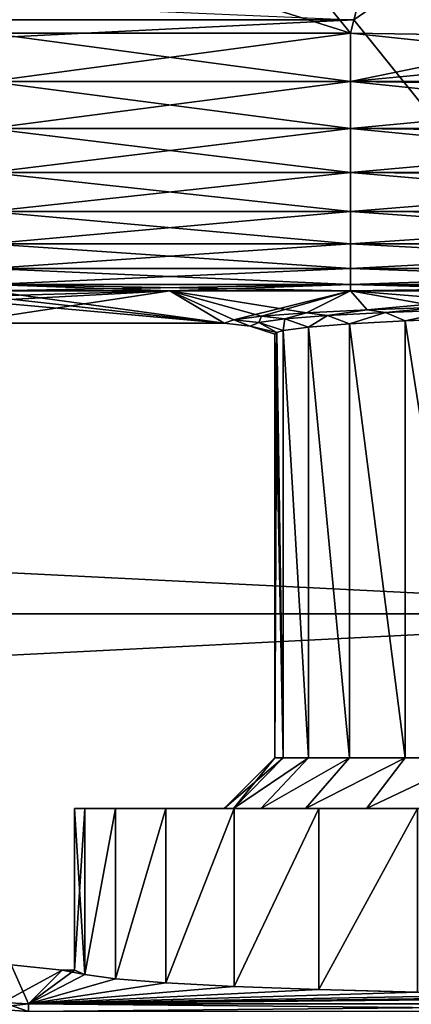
# Model space of a CAD drawing. Header units: metres. Extents: x -109 to 109, y -63 to 140.
# Tile 225 of 256: x 66.47 to 71.31, y 46.58 to 58.75. Entities that reach past the tile are written whole.
import ezdxf

# ---------------------------------------------------------------- set-up
doc = ezdxf.new("R2010")
doc.units = ezdxf.units.M
doc.layers.add('solid_502308_SW0001', color=7, linetype='CONTINUOUS')

msp = doc.modelspace()

# ---------------------------------------------------------------- linework, layer by layer
at = {"layer": 'solid_502308_SW0001'}
for points in [[(-70.59935, 58.754658, -17.727995), (-56.862793, 64.249428, -17.317856), (70.599335, 58.754677, -17.727993)], [(70.557739, 58.589367, 14.331623), (68.466461, 61.163574, 14.153624), (71.846687, 63.604221, 14.055207)], [(71.846687, 63.604221, -14.055207), (68.466461, 61.163574, -14.153624), (70.557739, 58.589367, -14.331623)], [(73.273911, 58.546814, 14.358014), (70.557739, 58.589367, 14.331623), (71.846687, 63.604221, 14.055207)], [(71.846687, 63.604221, -14.055207), (70.557739, 58.589367, -14.331623), (73.273911, 58.546814, -14.358014)], [(75.567238, 62.179516, 17.68985), (70.599335, 58.754673, 17.727995), (76.5, 51.408573, 18.0905)], [(75.567314, 62.178593, -17.689886), (76.5, 51.408573, -18.0905), (70.599335, 58.754677, -17.727993)], [(65.963799, 60.038624, 14.23467), (68.466461, 61.163574, 14.153624), (70.557739, 58.589367, 14.331623)], [(65.963799, 60.038624, -14.23467), (66.097267, 58.589367, -14.331623), (68.466461, 61.163574, -14.153624)], [(66.097267, 58.589367, -14.331623), (70.557739, 58.589367, -14.331623), (68.466461, 61.163574, -14.153624)], [(65.963799, 60.038624, 14.23467), (70.557739, 58.589367, 14.331623), (66.097267, 58.589367, 14.331623)], [(-76.5, 51.408573, 18.0905), (76.5, 51.408573, 18.0905), (70.599335, 58.754673, 17.727995)], [(-70.599335, 58.754673, 17.727995), (-76.5, 51.408573, 18.0905), (70.599335, 58.754673, 17.727995)], [(-76.5, 51.408573, -18.0905), (-70.59935, 58.754658, -17.727995), (76.5, 51.408573, -18.0905)], [(-70.59935, 58.754658, -17.727995), (70.599335, 58.754677, -17.727993), (76.5, 51.408573, -18.0905)], [(66.097267, 58.589367, 14.331623), (70.557739, 58.589367, 14.331623), (70.557739, 57.990829, 14.310022)], [(66.097267, 57.990829, 14.310022), (66.097267, 58.589367, 14.331623), (70.557739, 57.990829, 14.310022)], [(66.097267, 57.990829, -14.310022), (70.557739, 58.589367, -14.331623), (66.097267, 58.589367, -14.331623)], [(66.097267, 57.990829, -14.310022), (70.557739, 57.990829, -14.310022), (70.557739, 58.589367, -14.331623)], [(73.273911, 58.546814, 14.358014), (75.990883, 58.505844, 14.431644), (70.557739, 58.589367, 14.331623)], [(75.99231, 58.01302, 14.408293), (70.557739, 58.589367, 14.331623), (75.990883, 58.505844, 14.431644)], [(70.557739, 57.990829, 14.310022), (70.557739, 58.589367, 14.331623), (75.99231, 58.01302, 14.408293)], [(70.557739, 57.990829, -14.310022), (73.273911, 58.546814, -14.358014), (70.557739, 58.589367, -14.331623)], [(70.557739, 57.990829, -14.310022), (75.990883, 58.505844, -14.431644), (73.273911, 58.546814, -14.358014)], [(70.557739, 57.990829, -14.310022), (75.992332, 58.009438, -14.407824), (75.990883, 58.505844, -14.431644)], [(66.097267, 57.990829, 14.310022), (70.557739, 57.990829, 14.310022), (70.557739, 57.408508, 14.169956)], [(66.097267, 57.408508, 14.169956), (66.097267, 57.990829, 14.310022), (70.557739, 57.408508, 14.169956)], [(66.097267, 57.408508, -14.169956), (70.557739, 57.408508, -14.169956), (70.557739, 57.990829, -14.310022)], [(66.097267, 57.990829, -14.310022), (66.097267, 57.408508, -14.169956), (70.557739, 57.990829, -14.310022)], [(70.557739, 57.990829, 14.310022), (75.99231, 58.01302, 14.408293), (75.992912, 57.918911, 14.394506)], [(70.557739, 57.990829, -14.310022), (75.992912, 57.918911, -14.394506), (75.992332, 58.009438, -14.407824)], [(70.557739, 57.990829, 14.310022), (75.992912, 57.918911, 14.394506), (75.997864, 57.427177, 14.271109)], [(70.557739, 57.408508, 14.169956), (70.557739, 57.990829, 14.310022), (75.997864, 57.427177, 14.271109)], [(70.557739, 57.990829, -14.310022), (70.557739, 57.408508, -14.169956), (75.992912, 57.918911, -14.394506)], [(70.557739, 57.408508, -14.169956), (75.99791, 57.423759, -14.269935), (75.992912, 57.918911, -14.394506)], [(66.097267, 57.408508, 14.169956), (70.557739, 57.408508, 14.169956), (70.557739, 56.86562, 13.917006)], [(66.097267, 56.86562, 13.917006), (66.097267, 57.408508, 14.169956), (70.557739, 56.86562, 13.917006)], [(66.097267, 56.86562, -13.917006), (70.557739, 56.86562, -13.917006), (70.557739, 57.408508, -14.169956)], [(66.097267, 57.408508, -14.169956), (66.097267, 56.86562, -13.917006), (70.557739, 57.408508, -14.169956)], [(70.557739, 57.408508, 14.169956), (75.997864, 57.427177, 14.271109), (75.998924, 57.350513, 14.243645)], [(70.557739, 57.408508, -14.169956), (75.998924, 57.350513, -14.243645), (75.99791, 57.423759, -14.269935)], [(70.557739, 57.408508, 14.169956), (75.998924, 57.350513, 14.243645), (76.007393, 56.880516, 14.019844)], [(70.557739, 56.86562, 13.917006), (70.557739, 57.408508, 14.169956), (76.007393, 56.880516, 14.019844)], [(70.557739, 57.408508, -14.169956), (70.557739, 56.86562, -13.917006), (75.998924, 57.350513, -14.243645)], [(70.557739, 56.86562, -13.917006), (76.007462, 56.877403, -14.018013), (75.998924, 57.350513, -14.243645)], [(66.097267, 56.86562, 13.917006), (70.557739, 56.86562, 13.917006), (70.557739, 56.383793, 13.561254)], [(66.097267, 56.383793, 13.561254), (66.097267, 56.86562, 13.917006), (70.557739, 56.383793, 13.561254)], [(66.097267, 56.383793, -13.561254), (70.557739, 56.383793, -13.561254), (70.557739, 56.86562, -13.917006)], [(66.097267, 56.86562, -13.917006), (66.097267, 56.383793, -13.561254), (70.557739, 56.86562, -13.917006)], [(70.557739, 56.86562, 13.917006), (76.007393, 56.880516, 14.019844), (76.008698, 56.822491, 13.98486)], [(70.557739, 56.86562, -13.917006), (76.008698, 56.822491, -13.98486), (76.007462, 56.877403, -14.018013)], [(70.557739, 56.86562, 13.917006), (76.008698, 56.822491, 13.98486), (76.020508, 56.395031, 13.664608)], [(70.557739, 56.383793, 13.561254), (70.557739, 56.86562, 13.917006), (76.020508, 56.395031, 13.664608)], [(70.557739, 56.86562, -13.917006), (70.557739, 56.383793, -13.561254), (76.008698, 56.822491, -13.98486)], [(70.557739, 56.383793, -13.561254), (76.020592, 56.392345, -13.662191), (76.008698, 56.822491, -13.98486)], [(66.097267, 56.383793, 13.561254), (70.557739, 56.383793, 13.561254), (70.557739, 55.982239, 13.116879)], [(66.097267, 55.982239, 13.116879), (66.097267, 56.383793, 13.561254), (70.557739, 55.982239, 13.116879)], [(66.097267, 55.982239, -13.116879), (70.557739, 55.982239, -13.116879), (70.557739, 56.383793, -13.561254)], [(66.097267, 56.383793, -13.561254), (66.097267, 55.982239, -13.116879), (70.557739, 56.383793, -13.561254)], [(70.557739, 56.383793, 13.561254), (76.020508, 56.395031, 13.664608), (76.021843, 56.355137, 13.628098)], [(70.557739, 56.383793, -13.561254), (76.021843, 56.355137, -13.628098), (76.020592, 56.392345, -13.662191)], [(70.557739, 56.383793, 13.561254), (76.021843, 56.355137, 13.628098), (76.036682, 55.99025, 13.219689)], [(70.557739, 55.982239, 13.116879), (70.557739, 56.383793, 13.561254), (76.036682, 55.99025, 13.219689)], [(70.557739, 56.383793, -13.561254), (70.557739, 55.982239, -13.116879), (76.021843, 56.355137, -13.628098)], [(70.557739, 55.982239, -13.116879), (76.036789, 55.988098, -13.216786), (76.021843, 56.355137, -13.628098)], [(66.097267, 55.982239, 13.116879), (70.557739, 55.982239, 13.116879), (70.557739, 55.67696, 12.601593)], [(66.097267, 55.67696, 12.601593), (66.097267, 55.982239, 13.116879), (70.557739, 55.67696, 12.601593)], [(66.097267, 55.67696, -12.601593), (70.557739, 55.67696, -12.601593), (70.557739, 55.982239, -13.116879)], [(66.097267, 55.982239, -13.116879), (66.097267, 55.67696, -12.601593), (70.557739, 55.982239, -13.116879)], [(70.557739, 55.982239, 13.116879), (76.036682, 55.99025, 13.219689), (76.037857, 55.966412, 13.187065)], [(70.557739, 55.982239, -13.116879), (76.037857, 55.966412, -13.187065), (76.036789, 55.988098, -13.216786)], [(70.557739, 55.982239, 13.116879), (76.037857, 55.966412, 13.187065), (76.055267, 55.682457, 12.702988)], [(70.557739, 55.67696, 12.601593), (70.557739, 55.982239, 13.116879), (76.055267, 55.682457, 12.702988)], [(70.557739, 55.982239, -13.116879), (70.557739, 55.67696, -12.601593), (76.037857, 55.966412, -13.187065)], [(70.557739, 55.67696, -12.601593), (76.055382, 55.680931, -12.699715), (76.037857, 55.966412, -13.187065)], [(66.097267, 55.67696, 12.601593), (70.557739, 55.67696, 12.601593), (70.557739, 55.480125, 12.035933)], [(66.097267, 55.480125, 12.035933), (66.097267, 55.67696, 12.601593), (70.557739, 55.480125, 12.035933)], [(66.097267, 55.480125, -12.035933), (70.557739, 55.480125, -12.035933), (70.557739, 55.67696, -12.601593)], [(66.097267, 55.67696, -12.601593), (66.097267, 55.480125, -12.035933), (70.557739, 55.67696, -12.601593)], [(70.557739, 55.67696, 12.601593), (76.055267, 55.682457, 12.702988), (76.056137, 55.671257, 12.678714)], [(70.557739, 55.67696, -12.601593), (76.056137, 55.671257, -12.678714), (76.055382, 55.680931, -12.699715)], [(70.557739, 55.67696, 12.601593), (76.056137, 55.671257, 12.678714), (76.075516, 55.484035, 12.135289)], [(70.557739, 55.480125, 12.035933), (70.557739, 55.67696, 12.601593), (76.075516, 55.484035, 12.135289)], [(70.557739, 55.67696, -12.601593), (70.557739, 55.480125, -12.035933), (76.056137, 55.671257, -12.678714)], [(70.557739, 55.480125, -12.035933), (76.075638, 55.483192, -12.131778), (76.056137, 55.671257, -12.678714)], [(66.097267, 55.480125, 12.035933), (70.557755, 55.399578, 11.442447), (68.327507, 55.399578, 11.442447)], [(66.097267, 55.480125, 12.035933), (70.557739, 55.480125, 12.035933), (70.557755, 55.399578, 11.442447)], [(66.097267, 55.480125, 12.035933), (68.327507, 55.399578, 11.442447), (66.097267, 55.399578, 11.442447)], [(70.557739, 55.480125, -12.035933), (66.097267, 55.399578, -11.442447), (68.327507, 55.399578, -11.442447)], [(66.097267, 55.480125, -12.035933), (66.097267, 55.399578, -11.442447), (70.557739, 55.480125, -12.035933)], [(70.557739, 55.480125, -12.035933), (68.327507, 55.399578, -11.442447), (70.557755, 55.399578, -11.442447)], [(70.557739, 55.480125, 12.035933), (76.075516, 55.484035, 12.135289), (76.075966, 55.48101, 12.12258)], [(70.557739, 55.480125, -12.035933), (70.557755, 55.399578, -11.442447), (76.075638, 55.483192, -12.131778)], [(70.557739, 55.480125, 12.035933), (76.075966, 55.48101, 12.12258), (76.096588, 55.402988, 11.540034)], [(70.557739, 55.480125, 12.035933), (76.096588, 55.402988, 11.540034), (73.326805, 55.400433, 11.466843)], [(70.557739, 55.480125, 12.035933), (73.326805, 55.400433, 11.466843), (70.557755, 55.399578, 11.442447)], [(76.075966, 55.48101, -12.12258), (76.075638, 55.483192, -12.131778), (70.557755, 55.399578, -11.442447)], [(76.075966, 55.48101, -12.12258), (70.557755, 55.399578, -11.442447), (73.326805, 55.400433, -11.466843)], [(68.327507, 55.399578, 11.442447), (65.698174, 55), (65.969955, 55.271782, 7.78286)], [(68.327507, 55.399578, 11.442447), (69.000137, 55), (65.698174, 55)], [(66.03373, 55.335682, 9.612647), (68.327507, 55.399578, 11.442447), (65.969955, 55.271782, 7.78286)], [(66.03373, 55.335682, -9.612647), (65.969955, 55.271782, -7.78286), (69.000137, 55)], [(66.097267, 55.399578, -11.442447), (66.03373, 55.335682, -9.612647), (69.000137, 55)], [(66.03373, 55.335682, 9.612647), (66.097267, 55.399578, 11.442447), (68.327507, 55.399578, 11.442447)], [(68.327507, 55.399578, -11.442447), (66.097267, 55.399578, -11.442447), (69.000137, 55)], [(68.327507, 55.399578, 11.442447), (69.119247, 55.044674, 1.279303), (69.000137, 55)], [(69.119247, 55.044674, -1.279303), (68.327507, 55.399578, -11.442447), (69.000137, 55)], [(68.327507, 55.399578, 11.442447), (70.557755, 55.399578, 11.442447), (69.119247, 55.044674, 1.279303)], [(70.01432, 55.129696, -3.714004), (70.557755, 55.399578, -11.442447), (68.327507, 55.399578, -11.442447)], [(69.459892, 55.08847, -2.533459), (70.01432, 55.129696, -3.714004), (68.327507, 55.399578, -11.442447)], [(69.119247, 55.044674, -1.279303), (69.459892, 55.08847, -2.533459), (68.327507, 55.399578, -11.442447)], [(70.557755, 55.399578, 11.442447), (69.459892, 55.08847, 2.533459), (69.119247, 55.044674, 1.279303)], [(70.557755, 55.399578, 11.442447), (70.01432, 55.129696, 3.714004), (69.459892, 55.08847, 2.533459)], [(70.557755, 55.399578, 11.442447), (70.764481, 55.166927, 4.780207), (70.01432, 55.129696, 3.714004)], [(70.01432, 55.129696, -3.714004), (70.764481, 55.166927, -4.780207), (70.557755, 55.399578, -11.442447)], [(70.557755, 55.399578, 11.442447), (73.326805, 55.400433, 11.466843), (70.764481, 55.166927, 4.780207)], [(72.758049, 55.225147, -6.447418), (73.326805, 55.400433, -11.466843), (70.557755, 55.399578, -11.442447)], [(71.688446, 55.199074, -5.700742), (72.758049, 55.225147, -6.447418), (70.557755, 55.399578, -11.442447)], [(70.764481, 55.166927, -4.780207), (71.688446, 55.199074, -5.700742), (70.557755, 55.399578, -11.442447)], [(73.326805, 55.400433, 11.466843), (71.688446, 55.199074, 5.700742), (70.764481, 55.166927, 4.780207)], [(65.969955, 55.271782, -7.78286), (65.698174, 55), (69.000137, 55)], [(70.27639, 55.095844, 3.580313), (70.01432, 55.129696, 3.714004), (70.764481, 55.166927, 4.780207)], [(70.276421, 55.095844, -3.580359), (70.764481, 55.166927, -4.780207), (70.01432, 55.129696, -3.714004)], [(70.27639, 55.095844, 3.580313), (70.764481, 55.166927, 4.780207), (70.992226, 55.13311, 4.606122)], [(70.992256, 55.133114, -4.606155), (70.764481, 55.166927, -4.780207), (70.276421, 55.095844, -3.580359)], [(70.992226, 55.13311, 4.606122), (70.764481, 55.166927, 4.780207), (71.688446, 55.199074, 5.700742)], [(70.992256, 55.133114, -4.606155), (71.688446, 55.199074, -5.700742), (70.764481, 55.166927, -4.780207)], [(70.992226, 55.13311, 4.606122), (71.688446, 55.199074, 5.700742), (71.876266, 55.165272, 5.492906)], [(71.234413, 55.031601, 4.420316), (70.992226, 55.13311, 4.606122), (71.876266, 55.165272, 5.492906)], [(71.876289, 55.165276, -5.492928), (71.688446, 55.199074, -5.700742), (70.992256, 55.133114, -4.606155)], [(71.234413, 55.031601, -4.420315), (71.876289, 55.165276, -5.492928), (70.992256, 55.133114, -4.606155)], [(71.234413, 55.031601, -4.420315), (72.08197, 55.063713, -5.267509), (71.876289, 55.165276, -5.492928)], [(72.081978, 55.063713, 5.267513), (71.234413, 55.031601, 4.420316), (71.876266, 55.165272, 5.492906)], [(69.319946, 54.9655, -0.000039), (69.000137, 55), (69.119247, 55.044674, 1.279303)], [(69.119247, 55.044674, -1.279303), (69.000137, 55), (69.319946, 54.9655, -0.000039)], [(69.428146, 55.010727, 1.241259), (69.119247, 55.044674, 1.279303), (69.459892, 55.08847, 2.533459)], [(69.428162, 55.010727, -1.241328), (69.459892, 55.08847, -2.533459), (69.119247, 55.044674, -1.279303)], [(69.319946, 54.9655, -0.000039), (69.119247, 55.044674, 1.279303), (69.428146, 55.010727, 1.241259)], [(69.428162, 55.010727, -1.241328), (69.119247, 55.044674, -1.279303), (69.319946, 54.9655, -0.000039)], [(69.428146, 55.010727, 1.241259), (69.459892, 55.08847, 2.533459), (69.749969, 55.054642, 2.447416)], [(69.729576, 54.909081, 1.194566), (69.428146, 55.010727, 1.241259), (69.749969, 55.054642, 2.447416)], [(69.749992, 55.054642, -2.447474), (69.459892, 55.08847, -2.533459), (69.428162, 55.010727, -1.241328)], [(69.729576, 54.909081, -1.194558), (69.749992, 55.054642, -2.447474), (69.428162, 55.010727, -1.241328)], [(69.749969, 55.054642, 2.447416), (69.459892, 55.08847, 2.533459), (70.01432, 55.129696, 3.714004)], [(69.749992, 55.054642, -2.447474), (70.01432, 55.129696, -3.714004), (69.459892, 55.08847, -2.533459)], [(70.039894, 54.95306, 2.352156), (69.729576, 54.909081, 1.194566), (69.749969, 55.054642, 2.447416)], [(69.729576, 54.909081, -1.194558), (70.039894, 54.95306, -2.35215), (69.749992, 55.054642, -2.447474)], [(69.749969, 55.054642, 2.447416), (70.01432, 55.129696, 3.714004), (70.27639, 55.095844, 3.580313)], [(70.039894, 54.95306, 2.352156), (69.749969, 55.054642, 2.447416), (70.27639, 55.095844, 3.580313)], [(70.276421, 55.095844, -3.580359), (70.01432, 55.129696, -3.714004), (69.749992, 55.054642, -2.447474)], [(70.039894, 54.95306, -2.35215), (70.276421, 55.095844, -3.580359), (69.749992, 55.054642, -2.447474)], [(70.54657, 54.994343, 3.438355), (70.039894, 54.95306, 2.352156), (70.27639, 55.095844, 3.580313)], [(70.039894, 54.95306, -2.35215), (70.546562, 54.994343, -3.438349), (70.276421, 55.095844, -3.580359)], [(70.54657, 54.994343, 3.438355), (70.27639, 55.095844, 3.580313), (70.992226, 55.13311, 4.606122)], [(70.546562, 54.994343, -3.438349), (70.992256, 55.133114, -4.606155), (70.276421, 55.095844, -3.580359)], [(70.546562, 54.994343, -3.438349), (71.234413, 55.031601, -4.420315), (70.992256, 55.133114, -4.606155)], [(71.234413, 55.031601, 4.420316), (70.54657, 54.994343, 3.438355), (70.992226, 55.13311, 4.606122)], [(72.080574, 49.625, 5.266338), (71.234413, 55.031601, 4.420316), (72.081978, 55.063713, 5.267513)], [(72.080574, 49.625, -5.266338), (72.08197, 55.063713, -5.267509), (71.234413, 55.031601, -4.420315)], [(69.651169, 54.886436, 0.599302), (69.319946, 54.9655, -0.000039), (69.428146, 55.010727, 1.241259)], [(69.651169, 54.886436, -0.5993), (69.428162, 55.010727, -1.241328), (69.319946, 54.9655, -0.000039)], [(69.651169, 54.886436, 0.599302), (69.625, 54.863583), (69.319946, 54.9655, -0.000039)], [(69.651169, 54.886436, -0.5993), (69.319946, 54.9655, -0.000039), (69.625, 54.863583)], [(69.729576, 54.909081, 1.194566), (69.651169, 54.886436, 0.599302), (69.428146, 55.010727, 1.241259)], [(69.651169, 54.886436, -0.5993), (69.729576, 54.909081, -1.194558), (69.428162, 55.010727, -1.241328)], [(70.039497, 49.625, 2.351071), (69.729576, 54.909081, 1.194566), (70.039894, 54.95306, 2.352156)], [(70.039497, 49.625, -2.351071), (70.039894, 54.95306, -2.35215), (69.729576, 54.909081, -1.194558)], [(70.039497, 49.625, 2.351071), (70.039894, 54.95306, 2.352156), (70.546074, 49.625, 3.4375)], [(70.546074, 49.625, -3.4375), (70.039894, 54.95306, -2.35215), (70.039497, 49.625, -2.351071)], [(70.546074, 49.625, 3.4375), (70.039894, 54.95306, 2.352156), (70.54657, 54.994343, 3.438355)], [(70.546074, 49.625, -3.4375), (70.546562, 54.994343, -3.438349), (70.039894, 54.95306, -2.35215)], [(70.546074, 49.625, 3.4375), (70.54657, 54.994343, 3.438355), (71.233658, 49.625, 4.419424)], [(71.233658, 49.625, -4.419424), (70.546562, 54.994343, -3.438349), (70.546074, 49.625, -3.4375)], [(71.233658, 49.625, -4.419424), (71.234413, 55.031601, -4.420315), (70.546562, 54.994343, -3.438349)], [(71.233658, 49.625, 4.419424), (70.54657, 54.994343, 3.438355), (71.234413, 55.031601, 4.420316)], [(71.233658, 49.625, 4.419424), (71.234413, 55.031601, 4.420316), (72.080574, 49.625, 5.266338)], [(72.080574, 49.625, -5.266338), (71.234413, 55.031601, -4.420315), (71.233658, 49.625, -4.419424)], [(69.625, 49.625), (69.625, 54.863583), (69.651169, 54.886436, 0.599302)], [(69.729507, 49.625, -1.194164), (69.651169, 54.886436, -0.5993), (69.625, 54.863583)], [(69.625, 49.625), (69.651169, 54.886436, 0.599302), (69.729507, 49.625, 1.194164)], [(69.729507, 49.625, -1.194164), (69.625, 54.863583), (69.625, 49.625)], [(69.729507, 49.625, 1.194164), (69.651169, 54.886436, 0.599302), (69.729576, 54.909081, 1.194566)], [(69.729507, 49.625, -1.194164), (69.729576, 54.909081, -1.194558), (69.651169, 54.886436, -0.5993)], [(69.729507, 49.625, 1.194164), (69.729576, 54.909081, 1.194566), (70.039497, 49.625, 2.351071)], [(70.039497, 49.625, -2.351071), (69.729576, 54.909081, -1.194558), (69.729507, 49.625, -1.194164)], [(-76.5, 43.676754, 18.243267), (76.5, 43.676754, 18.243267), (76.5, 51.408573, 18.0905)], [(-76.5, 51.408573, 18.0905), (-76.5, 43.676754, 18.243267), (76.5, 51.408573, 18.0905)], [(-76.5, 51.408573, -18.0905), (76.5, 51.408573, -18.0905), (76.5, 43.676754, -18.243267)], [(-76.5, 43.676754, -18.243267), (-76.5, 51.408573, -18.0905), (76.5, 43.676754, -18.243267)], [(69.729507, 49.625, 1.194164), (69.114067, 49, 1.302875), (69, 49)], [(69.625, 49.625), (69, 49), (69.114067, 49, -1.302875)], [(69.625, 49.625), (69.729507, 49.625, 1.194164), (69, 49)], [(70.039497, 49.625, 2.351071), (69.452225, 49, 2.564807), (69.114067, 49, 1.302875)], [(69.729507, 49.625, 1.194164), (70.039497, 49.625, 2.351071), (69.114067, 49, 1.302875)], [(70.039497, 49.625, -2.351071), (69.114067, 49, -1.302875), (69.452225, 49, -2.564807)], [(69.729507, 49.625, -1.194164), (69.625, 49.625), (69.114067, 49, -1.302875)], [(70.039497, 49.625, -2.351071), (69.729507, 49.625, -1.194164), (69.114067, 49, -1.302875)], [(70.546074, 49.625, 3.4375), (70.004852, 49, 3.750076), (69.452225, 49, 2.564807)], [(70.039497, 49.625, 2.351071), (70.546074, 49.625, 3.4375), (69.452225, 49, 2.564807)], [(70.546074, 49.625, -3.4375), (69.452225, 49, -2.564807), (70.004852, 49, -3.750076)], [(70.546074, 49.625, -3.4375), (70.039497, 49.625, -2.351071), (69.452225, 49, -2.564807)], [(71.233658, 49.625, 4.419424), (70.755035, 49, 4.821323), (70.004852, 49, 3.750076)], [(70.546074, 49.625, 3.4375), (71.233658, 49.625, 4.419424), (70.004852, 49, 3.750076)], [(71.233658, 49.625, -4.419424), (70.004852, 49, -3.750076), (70.755035, 49, -4.821323)], [(71.233658, 49.625, -4.419424), (70.546074, 49.625, -3.4375), (70.004852, 49, -3.750076)], [(72.080574, 49.625, 5.266338), (71.67897, 49, 5.745198), (70.755035, 49, 4.821323)], [(71.233658, 49.625, 4.419424), (72.080574, 49.625, 5.266338), (70.755035, 49, 4.821323)], [(72.080574, 49.625, -5.266338), (70.755035, 49, -4.821323), (71.67897, 49, -5.745198)], [(72.080574, 49.625, -5.266338), (71.233658, 49.625, -4.419424), (70.755035, 49, -4.821323)], [(67.277641, 49, 1.539493), (67.27771, 46.946224, 1.539951), (67.150002, 47)], [(67.150002, 49), (67.150002, 47), (67.27771, 46.946224, -1.539951)], [(67.150002, 49), (67.277641, 49, 1.539493), (67.150002, 47)], [(67.277641, 49, -1.539493), (67.150002, 49), (67.27771, 46.946224, -1.539951)], [(69.114067, 49, 1.302875), (67.277641, 49, 1.539493), (67.150002, 49)], [(69, 49), (67.150002, 49), (67.277641, 49, -1.539493)], [(69, 49), (69.114067, 49, 1.302875), (67.150002, 49)], [(67.277641, 49, 1.539493), (67.656563, 49, 3.035676), (67.27771, 46.946224, 1.539951)], [(67.277641, 49, -1.539493), (67.27771, 46.946224, -1.539951), (67.656563, 49, -3.035676)], [(69.452225, 49, 2.564807), (67.656563, 49, 3.035676), (67.277641, 49, 1.539493)], [(69.114067, 49, 1.302875), (69.452225, 49, 2.564807), (67.277641, 49, 1.539493)], [(69.452225, 49, -2.564807), (67.277641, 49, -1.539493), (67.656563, 49, -3.035676)], [(69.114067, 49, -1.302875), (69, 49), (67.277641, 49, -1.539493)], [(69.452225, 49, -2.564807), (69.114067, 49, -1.302875), (67.277641, 49, -1.539493)], [(67.656563, 49, 3.035676), (67.656975, 46.893951, 3.036861), (67.27771, 46.946224, 1.539951)], [(67.656563, 49, -3.035676), (67.27771, 46.946224, -1.539951), (67.656975, 46.893951, -3.036861)], [(67.656563, 49, 3.035676), (68.276886, 49, 4.45004), (67.656975, 46.893951, 3.036861)], [(67.656563, 49, -3.035676), (67.656975, 46.893951, -3.036861), (68.276886, 49, -4.45004)], [(70.004852, 49, 3.750076), (68.276886, 49, 4.45004), (67.656563, 49, 3.035676)], [(69.452225, 49, 2.564807), (70.004852, 49, 3.750076), (67.656563, 49, 3.035676)], [(70.004852, 49, -3.750076), (67.656563, 49, -3.035676), (68.276886, 49, -4.45004)], [(70.004852, 49, -3.750076), (69.452225, 49, -2.564807), (67.656563, 49, -3.035676)], [(68.276886, 49, 4.45004), (68.277405, 46.84457, 4.450963), (67.656975, 46.893951, 3.036861)], [(68.276886, 49, -4.45004), (67.656975, 46.893951, -3.036861), (68.277405, 46.84457, -4.450963)], [(68.276886, 49, 4.45004), (69.121895, 49, 5.743342), (68.277405, 46.84457, 4.450963)], [(68.276886, 49, -4.45004), (68.277405, 46.84457, -4.450963), (69.121895, 49, -5.743342)], [(70.755035, 49, 4.821323), (69.121895, 49, 5.743342), (68.276886, 49, 4.45004)], [(70.004852, 49, 3.750076), (70.755035, 49, 4.821323), (68.276886, 49, 4.45004)], [(70.755035, 49, -4.821323), (68.276886, 49, -4.45004), (69.121895, 49, -5.743342)], [(70.755035, 49, -4.821323), (70.004852, 49, -3.750076), (68.276886, 49, -4.45004)], [(69.121895, 49, 5.743342), (69.122681, 46.799404, 5.744355), (68.277405, 46.84457, 4.450963)], [(69.121895, 49, -5.743342), (68.277405, 46.84457, -4.450963), (69.122681, 46.799404, -5.744355)], [(69.121895, 49, 5.743342), (70.16745, 49, 6.87901), (69.122681, 46.799404, 5.744355)], [(69.121895, 49, -5.743342), (69.122681, 46.799404, -5.744355), (70.16745, 49, -6.87901)], [(72.750069, 49, 6.495243), (70.16745, 49, 6.87901), (69.121895, 49, 5.743342)], [(71.67897, 49, 5.745198), (72.750069, 49, 6.495243), (69.121895, 49, 5.743342)], [(70.755035, 49, 4.821323), (71.67897, 49, 5.745198), (69.121895, 49, 5.743342)], [(71.67897, 49, -5.745198), (69.121895, 49, -5.743342), (70.16745, 49, -6.87901)], [(71.67897, 49, -5.745198), (70.755035, 49, -4.821323), (69.121895, 49, -5.743342)], [(70.16745, 49, 6.87901), (70.168991, 46.759731, 6.880425), (69.122681, 46.799404, 5.744355)], [(70.16745, 49, -6.87901), (69.122681, 46.799404, -5.744355), (70.168991, 46.759731, -6.880425)], [(70.16745, 49, 6.87901), (71.385963, 49, 7.827462), (70.168991, 46.759731, 6.880425)], [(70.16745, 49, -6.87901), (70.168991, 46.759731, -6.880425), (71.385963, 49, -7.827462)], [(75.197495, 49, 7.386029), (71.385963, 49, 7.827462), (70.16745, 49, 6.87901)], [(73.93515, 49, 7.047807), (75.197495, 49, 7.386029), (70.16745, 49, 6.87901)], [(72.750069, 49, 6.495243), (73.93515, 49, 7.047807), (70.16745, 49, 6.87901)], [(73.93515, 49, -7.047807), (70.16745, 49, -6.87901), (71.385963, 49, -7.827462)], [(72.750069, 49, -6.495243), (71.67897, 49, -5.745198), (70.16745, 49, -6.87901)], [(73.93515, 49, -7.047807), (72.750069, 49, -6.495243), (70.16745, 49, -6.87901)], [(71.385963, 49, 7.827462), (71.387215, 46.726631, 7.828226), (70.168991, 46.759731, 6.880425)], [(71.385963, 49, -7.827462), (70.168991, 46.759731, -6.880425), (71.387215, 46.726631, -7.828226)], [(66.263489, 46.59919, 11.958641), (66.368179, 47.066872, -0.000001), (66.998169, 47)], [(66.263489, 46.59919, -11.958641), (66.580925, 46.582756, -11.948314), (66.368179, 47.066872, -0.000001)], [(66.580925, 46.582756, -11.948314), (66.998169, 47), (66.368179, 47.066872, -0.000001)], [(66.263489, 46.59919, 11.958641), (66.998169, 47), (66.580925, 46.582756, 11.948314)], [(66.580925, 46.582756, 11.948314), (67.150002, 47), (67.27771, 46.946224, 1.539951)], [(66.580925, 46.582756, 11.948314), (66.998169, 47), (67.150002, 47)], [(66.580925, 46.582756, -11.948314), (67.27771, 46.946224, -1.539951), (66.998169, 47)], [(66.580925, 46.582756, 11.948314), (67.27771, 46.946224, 1.539951), (67.656975, 46.893951, 3.036861)], [(66.580925, 46.582756, -11.948314), (67.656975, 46.893951, -3.036861), (67.27771, 46.946224, -1.539951)], [(66.580925, 46.582756, 11.948314), (67.656975, 46.893951, 3.036861), (68.277405, 46.84457, 4.450963)], [(66.580925, 46.582756, -11.948314), (68.277405, 46.84457, -4.450963), (67.656975, 46.893951, -3.036861)], [(67.27771, 46.946224, -1.539951), (67.150002, 47), (66.998169, 47)], [(66.580925, 46.582756, 11.948314), (68.277405, 46.84457, 4.450963), (69.122681, 46.799404, 5.744355)], [(66.580925, 46.582756, -11.948314), (69.122681, 46.799404, -5.744355), (68.277405, 46.84457, -4.450963)], [(66.580925, 46.582756, 11.948314), (69.122681, 46.799404, 5.744355), (70.168991, 46.759731, 6.880425)], [(66.580925, 46.582756, -11.948314), (70.168991, 46.759731, -6.880425), (69.122681, 46.799404, -5.744355)], [(66.580925, 46.582756, 11.948314), (70.168991, 46.759731, 6.880425), (71.387215, 46.726631, 7.828226)], [(66.580925, 46.582756, -11.948314), (76.5, 46.582756, -11.948314), (70.168991, 46.759731, -6.880425)], [(76.5, 46.582756, -11.948314), (71.387215, 46.726631, -7.828226), (70.168991, 46.759731, -6.880425)], [(66.580925, 46.582756, 11.948314), (71.387215, 46.726631, 7.828226), (72.744926, 46.700981, 8.562811)], [(66.580925, 46.582756, 11.948314), (72.744926, 46.700981, 8.562811), (74.205826, 46.683472, 9.064169)], [(66.580925, 46.582756, 11.948314), (74.205826, 46.683472, 9.064169), (75.728477, 46.674606, 9.318076)], [(76.5, 46.582756, 11.948314), (66.580925, 46.582756, 11.948314), (75.728477, 46.674606, 9.318076)], [(66.072533, 46.526543, -12.61139), (66.581024, 46.48856, -12.596553), (66.263489, 46.59919, -11.958641)], [(66.07267, 46.52737, 12.608217), (66.263489, 46.59919, 11.958641), (66.580925, 46.582756, 11.948314)], [(66.07267, 46.52737, 12.608217), (66.580925, 46.582756, 11.948314), (66.581024, 46.489384, 12.593376)], [(66.581024, 46.48856, -12.596553), (66.580925, 46.582756, -11.948314), (66.263489, 46.59919, -11.958641)], [(76.5, 46.488556, 12.596568), (66.580925, 46.582756, 11.948314), (76.5, 46.582756, 11.948314)], [(76.5, 46.488556, 12.596568), (66.581024, 46.489384, 12.593376), (66.580925, 46.582756, 11.948314)], [(66.581024, 46.48856, -12.596553), (76.5, 46.582756, -11.948314), (66.580925, 46.582756, -11.948314)], [(76.5, 46.488556, -12.596568), (76.5, 46.582756, -11.948314), (66.581024, 46.48856, -12.596553)]]:
    msp.add_3dface(points, dxfattribs=at)

doc.saveas('drawing.dxf')
